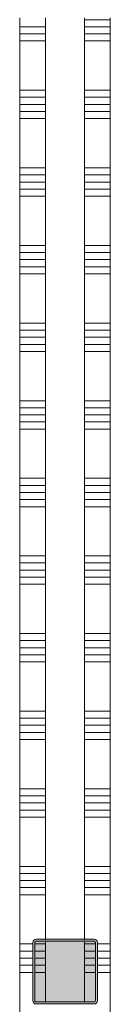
# Model space of a CAD drawing. Header units: millimetres. Extents: x -409 to 257590, y -7786 to 67330.
# Tile 199 of 210: x 167465 to 167815, y 17276 to 21082. Entities that reach past the tile are written whole.
import ezdxf

# ---------------------------------------------------------------- set-up
doc = ezdxf.new("R2010")
doc.units = ezdxf.units.MM
doc.header["$MEASUREMENT"] = 0
for name, color, linetype in [('New_22 NC Binnenwanden', 7, 'Continuous'), ('New_22 NC Binnenwanden Doorsnede-arcering', 7, 'Continuous'), ('New_22 NC Binnenwanden Laagscheidingslijnen', 7, 'Continuous'), ('S-COLS-____-OTLN.RVT S', 7, 'Continuous'), ('S-COLS-____-OTLN.RVT S 2D arcering', 7, 'Continuous')]:
    doc.layers.add(name, color=color, linetype=linetype)

# ---------------------------------------------------------------- blocks, each defined once
blk = doc.blocks.new('*X2470', base_point=(122029.9, 0))
at = {"layer": 'New_22 NC Binnenwanden Doorsnede-arcering', "color": 254, "linetype": 'Continuous', "lineweight": 0, "true_color": 0xe9ebeb}
for p, q in [((167714.9, 21082.3), (167814.9, 21082.3)), ((167714.9, 21054.9), (167814.9, 21054.9)), ((167714.9, 21027.4), (167814.9, 21027.4)), ((167714.9, 21000), (167814.9, 21000)), ((167714.9, 20809.7), (167814.9, 20809.7)), ((167714.9, 20782.3), (167814.9, 20782.3)), ((167714.9, 20754.9), (167814.9, 20754.9)), ((167714.9, 20727.4), (167814.9, 20727.4)), ((167714.9, 20700), (167814.9, 20700)), ((167714.9, 20509.7), (167814.9, 20509.7)), ((167714.9, 20482.3), (167814.9, 20482.3)), ((167714.9, 20454.9), (167814.9, 20454.9)), ((167714.9, 20427.4), (167814.9, 20427.4)), ((167714.9, 20400), (167814.9, 20400)), ((167714.9, 20209.7), (167814.9, 20209.7)), ((167714.9, 20182.3), (167814.9, 20182.3)), ((167714.9, 20154.9), (167814.9, 20154.9)), ((167714.9, 20127.4), (167814.9, 20127.4)), ((167714.9, 20100), (167814.9, 20100)), ((167714.9, 19909.7), (167814.9, 19909.7)), ((167714.9, 19882.3), (167814.9, 19882.3)), ((167714.9, 19854.9), (167814.9, 19854.9)), ((167714.9, 19827.4), (167814.9, 19827.4)), ((167714.9, 19800), (167814.9, 19800)), ((167714.9, 19609.7), (167814.9, 19609.7)), ((167714.9, 19582.3), (167814.9, 19582.3)), ((167714.9, 19554.9), (167814.9, 19554.9)), ((167714.9, 19527.4), (167814.9, 19527.4)), ((167714.9, 19500), (167814.9, 19500)), ((167714.9, 19309.7), (167814.9, 19309.7)), ((167714.9, 19282.3), (167814.9, 19282.3)), ((167714.9, 19254.9), (167814.9, 19254.9)), ((167714.9, 19227.4), (167814.9, 19227.4)), ((167714.9, 19200), (167814.9, 19200)), ((167714.9, 19009.7), (167814.9, 19009.7)), ((167714.9, 18982.3), (167814.9, 18982.3)), ((167714.9, 18954.9), (167814.9, 18954.9)), ((167714.9, 18927.4), (167814.9, 18927.4)), ((167714.9, 18900), (167814.9, 18900)), ((167714.9, 18709.7), (167814.9, 18709.7)), ((167714.9, 18682.3), (167814.9, 18682.3)), ((167714.9, 18654.9), (167814.9, 18654.9)), ((167714.9, 18627.4), (167814.9, 18627.4)), ((167714.9, 18600), (167814.9, 18600)), ((167714.9, 18409.7), (167814.9, 18409.7)), ((167714.9, 18382.3), (167814.9, 18382.3)), ((167714.9, 18354.9), (167814.9, 18354.9)), ((167714.9, 18327.4), (167814.9, 18327.4)), ((167714.9, 18300), (167814.9, 18300)), ((167714.9, 18109.7), (167814.9, 18109.7)), ((167714.9, 18082.3), (167814.9, 18082.3)), ((167714.9, 18054.9), (167814.9, 18054.9)), ((167714.9, 18027.4), (167814.9, 18027.4)), ((167714.9, 18000), (167814.9, 18000)), ((167714.9, 17809.7), (167814.9, 17809.7)), ((167714.9, 17782.3), (167814.9, 17782.3)), ((167714.9, 17754.9), (167814.9, 17754.9)), ((167714.9, 17727.4), (167814.9, 17727.4)), ((167714.9, 17700), (167814.9, 17700)), ((167764.6, 17509.7), (167814.9, 17509.7)), ((167764.9, 17482.3), (167814.9, 17482.3)), ((167764.9, 17454.9), (167814.9, 17454.9)), ((167764.9, 17427.4), (167814.9, 17427.4)), ((167764.9, 17400), (167814.9, 17400)), ((167714.9, 17209.7), (167814.9, 17209.7)), ((167714.9, 17182.3), (167814.9, 17182.3)), ((167714.9, 17154.9), (167814.9, 17154.9)), ((167714.9, 17127.4), (167814.9, 17127.4)), ((167714.9, 17100), (167814.9, 17100)), ((167714.9, 16909.7), (167814.9, 16909.7)), ((167714.9, 16882.3), (167814.9, 16882.3)), ((167714.9, 16854.9), (167814.9, 16854.9)), ((167714.9, 16827.4), (167814.9, 16827.4)), ((167714.9, 16800), (167814.9, 16800)), ((167714.9, 16609.7), (167814.9, 16609.7)), ((167714.9, 16582.3), (167814.9, 16582.3)), ((167714.9, 16554.9), (167814.9, 16554.9)), ((167714.9, 16527.4), (167814.9, 16527.4)), ((167714.9, 16500), (167814.9, 16500)), ((167714.9, 16309.7), (167814.9, 16309.7)), ((167714.9, 16282.3), (167814.9, 16282.3)), ((167714.9, 16254.9), (167814.9, 16254.9)), ((167714.9, 16227.4), (167814.9, 16227.4)), ((167714.9, 16200), (167814.9, 16200)), ((167714.9, 16009.7), (167814.9, 16009.7)), ((167714.9, 15982.3), (167814.9, 15982.3)), ((167714.9, 15954.9), (167814.9, 15954.9)), ((167714.9, 15927.4), (167814.9, 15927.4)), ((167714.9, 15900), (167814.9, 15900)), ((167714.9, 15709.7), (167814.9, 15709.7)), ((167714.9, 15682.3), (167814.9, 15682.3)), ((167714.9, 15654.9), (167814.9, 15654.9)), ((167714.9, 15627.4), (167814.9, 15627.4)), ((167714.9, 15600), (167814.9, 15600)), ((167714.9, 15409.7), (167814.9, 15409.7)), ((167714.9, 15382.3), (167814.9, 15382.3)), ((167714.9, 15354.9), (167814.9, 15354.9)), ((167714.9, 15327.4), (167814.9, 15327.4)), ((167714.9, 15300), (167814.9, 15300))]:
    blk.add_line(p, q, dxfattribs=at)
blk = doc.blocks.new('*X2471', base_point=(122029.9, 0))
at = {"layer": 'New_22 NC Binnenwanden Doorsnede-arcering', "color": 254, "linetype": 'Continuous', "lineweight": 0, "true_color": 0xe9ebeb}
for p, q in [((167714.9, 17509.7), (167756.6, 17509.7)), ((167714.9, 17482.3), (167756.9, 17482.3)), ((167714.9, 17454.9), (167756.9, 17454.9)), ((167714.9, 17427.4), (167756.9, 17427.4)), ((167714.9, 17400), (167756.9, 17400))]:
    blk.add_line(p, q, dxfattribs=at)
blk = doc.blocks.new('*X2474', base_point=(122029.9, 0))
at = {"layer": 'New_22 NC Binnenwanden Doorsnede-arcering', "color": 254, "linetype": 'Continuous', "lineweight": 0, "true_color": 0xe9ebeb}
for p, q in [((167464.9, 21054.9), (167564.9, 21054.9)), ((167464.9, 21027.4), (167564.9, 21027.4)), ((167464.9, 21000), (167564.9, 21000)), ((167464.9, 20809.7), (167564.9, 20809.7)), ((167464.9, 20782.3), (167564.9, 20782.3)), ((167464.9, 20754.9), (167564.9, 20754.9)), ((167464.9, 20727.4), (167564.9, 20727.4)), ((167464.9, 20700), (167564.9, 20700)), ((167464.9, 20509.7), (167564.9, 20509.7)), ((167464.9, 20482.3), (167564.9, 20482.3)), ((167464.9, 20454.9), (167564.9, 20454.9)), ((167464.9, 20427.4), (167564.9, 20427.4)), ((167464.9, 20400), (167564.9, 20400)), ((167464.9, 20209.7), (167564.9, 20209.7)), ((167464.9, 20182.3), (167564.9, 20182.3)), ((167464.9, 20154.9), (167564.9, 20154.9)), ((167464.9, 20127.4), (167564.9, 20127.4)), ((167464.9, 20100), (167564.9, 20100)), ((167464.9, 19909.7), (167564.9, 19909.7)), ((167464.9, 19882.3), (167564.9, 19882.3)), ((167464.9, 19854.9), (167564.9, 19854.9)), ((167464.9, 19827.4), (167564.9, 19827.4)), ((167464.9, 19800), (167564.9, 19800)), ((167464.9, 19609.7), (167564.9, 19609.7)), ((167464.9, 19582.3), (167564.9, 19582.3)), ((167464.9, 19554.9), (167564.9, 19554.9)), ((167464.9, 19527.4), (167564.9, 19527.4)), ((167464.9, 19500), (167564.9, 19500)), ((167464.9, 19309.7), (167564.9, 19309.7)), ((167464.9, 19282.3), (167564.9, 19282.3)), ((167464.9, 19254.9), (167564.9, 19254.9)), ((167464.9, 19227.4), (167564.9, 19227.4)), ((167464.9, 19200), (167564.9, 19200)), ((167464.9, 19009.7), (167564.9, 19009.7)), ((167464.9, 18982.3), (167564.9, 18982.3)), ((167464.9, 18954.9), (167564.9, 18954.9)), ((167464.9, 18927.4), (167564.9, 18927.4)), ((167464.9, 18900), (167564.9, 18900)), ((167464.9, 18709.7), (167564.9, 18709.7)), ((167464.9, 18682.3), (167564.9, 18682.3)), ((167464.9, 18654.9), (167564.9, 18654.9)), ((167464.9, 18627.4), (167564.9, 18627.4)), ((167464.9, 18600), (167564.9, 18600)), ((167464.9, 18409.7), (167564.9, 18409.7)), ((167464.9, 18382.3), (167564.9, 18382.3)), ((167464.9, 18354.9), (167564.9, 18354.9)), ((167464.9, 18327.4), (167564.9, 18327.4)), ((167464.9, 18300), (167564.9, 18300)), ((167464.9, 18109.7), (167564.9, 18109.7)), ((167464.9, 18082.3), (167564.9, 18082.3)), ((167464.9, 18054.9), (167564.9, 18054.9)), ((167464.9, 18027.4), (167564.9, 18027.4)), ((167464.9, 18000), (167564.9, 18000)), ((167464.9, 17809.7), (167564.9, 17809.7)), ((167464.9, 17782.3), (167564.9, 17782.3)), ((167464.9, 17754.9), (167564.9, 17754.9)), ((167464.9, 17727.4), (167564.9, 17727.4)), ((167464.9, 17700), (167564.9, 17700)), ((167464.9, 17509.7), (167515.2, 17509.7)), ((167464.9, 17482.3), (167514.9, 17482.3)), ((167464.9, 17454.9), (167514.9, 17454.9)), ((167464.9, 17427.4), (167514.9, 17427.4)), ((167464.9, 17400), (167514.9, 17400))]:
    blk.add_line(p, q, dxfattribs=at)
blk = doc.blocks.new('*X2475', base_point=(122029.9, 0))
at = {"layer": 'New_22 NC Binnenwanden Doorsnede-arcering', "color": 254, "linetype": 'Continuous', "lineweight": 0, "true_color": 0xe9ebeb}
for p, q in [((167523.2, 17509.7), (167564.9, 17509.7)), ((167522.9, 17482.3), (167564.9, 17482.3)), ((167522.9, 17454.9), (167564.9, 17454.9)), ((167522.9, 17427.4), (167564.9, 17427.4)), ((167522.9, 17400), (167564.9, 17400))]:
    blk.add_line(p, q, dxfattribs=at)
blk = doc.blocks.new('Wall_571_3', base_point=(167639.9, 275))
at = {"layer": 'New_22 NC Binnenwanden', "color": 8, "linetype": 'Continuous', "lineweight": 0, "true_color": 0x778488, "flags": 128}
for points in [[(167464.9, 21090), (167464.9, 275)], [(167814.9, 15246.1), (167814.9, 21090)]]:
    blk.add_lwpolyline(points, dxfattribs=at)
at = {"layer": 'New_22 NC Binnenwanden Laagscheidingslijnen', "color": 8, "linetype": 'Continuous', "lineweight": 0, "true_color": 0x778488}
for p, q in [((167564.9, 21090), (167564.9, 17525)), ((167714.9, 17525), (167714.9, 21090)), ((167564.9, 17517), (167564.9, 17283)), ((167714.9, 17283), (167714.9, 17517))]:
    blk.add_line(p, q, dxfattribs=at)
at = {"layer": 'New_22 NC Binnenwanden', "color": 8, "lineweight": 0, "true_color": 0x778488}
for name in ['*X2474', '*X2470', '*X2475', '*X2471']:
    blk.add_blockref(name, (122029.9, 0), dxfattribs=at)
blk = doc.blocks.new('Column 416[103]_3', base_point=(122030.4, 3))
at = {"layer": 'S-COLS-____-OTLN.RVT S 2D arcering', "linetype": 'Continuous', "lineweight": 0, "true_color": 0x778488}
h = blk.add_hatch(color=8, dxfattribs=at)
h.paths.add_polyline_path([(167515.4, 17291), (167516.4, 17286), (167519.2, 17281.8), (167523.4, 17278.9), (167528.4, 17278), (167752.4, 17278), (167757.4, 17278.9), (167761.6, 17281.8), (167764.4, 17286), (167765.4, 17291), (167765.4, 17515), (167764.4, 17519.9), (167761.6, 17524.1), (167757.4, 17527), (167752.4, 17528), (167528.4, 17528), (167523.4, 17527), (167519.2, 17524.1), (167516.4, 17519.9), (167515.4, 17515)])
h.paths.add_polyline_path([(167752.4, 17286), (167528.4, 17286), (167526.5, 17286.3), (167524.9, 17287.4), (167523.8, 17289), (167523.4, 17291), (167523.4, 17515), (167523.8, 17516.9), (167524.9, 17518.5), (167526.5, 17519.6), (167528.4, 17520), (167752.4, 17520), (167754.3, 17519.6), (167756, 17518.5), (167757, 17516.9), (167757.4, 17515), (167757.4, 17291), (167757, 17289), (167756, 17287.4), (167754.3, 17286.3)], flags=0)
blk.add_hatch(color=8, dxfattribs=at).paths.add_polyline_path([(167752.4, 17520), (167528.4, 17520), (167526.5, 17519.6), (167524.9, 17518.5), (167523.8, 17516.9), (167523.4, 17515), (167523.4, 17291), (167523.8, 17289), (167524.9, 17287.4), (167526.5, 17286.3), (167528.4, 17286), (167752.4, 17286), (167754.3, 17286.3), (167756, 17287.4), (167757, 17289), (167757.4, 17291), (167757.4, 17515), (167757, 17516.9), (167756, 17518.5), (167754.3, 17519.6)])
at = {"layer": 'S-COLS-____-OTLN.RVT S', "color": 1, "linetype": 'Continuous', "lineweight": 0}
for p, q in [((167516.4, 17519.9), (167515.4, 17515)), ((167515.4, 17515), (167515.4, 17291)), ((167519.2, 17524.1), (167516.4, 17519.9)), ((167523.4, 17527), (167519.2, 17524.1)), ((167528.4, 17528), (167523.4, 17527)), ((167523.4, 17515), (167523.8, 17516.9)), ((167523.4, 17291), (167523.4, 17515)), ((167523.8, 17516.9), (167524.9, 17518.5)), ((167524.9, 17518.5), (167526.5, 17519.6)), ((167526.5, 17519.6), (167528.4, 17520)), ((167752.4, 17528), (167528.4, 17528)), ((167528.4, 17520), (167752.4, 17520)), ((167757.4, 17527), (167752.4, 17528)), ((167752.4, 17520), (167754.3, 17519.6)), ((167754.3, 17519.6), (167756, 17518.5)), ((167756, 17518.5), (167757, 17516.9)), ((167757, 17516.9), (167757.4, 17515)), ((167761.6, 17524.1), (167757.4, 17527)), ((167757.4, 17515), (167757.4, 17291)), ((167764.4, 17519.9), (167761.6, 17524.1)), ((167765.4, 17515), (167764.4, 17519.9)), ((167765.4, 17291), (167765.4, 17515)), ((167515.4, 17291), (167516.4, 17286)), ((167516.4, 17286), (167519.2, 17281.8)), ((167519.2, 17281.8), (167523.4, 17278.9)), ((167523.8, 17289), (167523.4, 17291)), ((167523.4, 17278.9), (167528.4, 17278)), ((167524.9, 17287.4), (167523.8, 17289)), ((167526.5, 17286.3), (167524.9, 17287.4)), ((167528.4, 17286), (167526.5, 17286.3)), ((167752.4, 17286), (167528.4, 17286)), ((167754.3, 17286.3), (167752.4, 17286)), ((167752.4, 17278), (167757.4, 17278.9)), ((167756, 17287.4), (167754.3, 17286.3)), ((167757, 17289), (167756, 17287.4)), ((167757.4, 17291), (167757, 17289)), ((167757.4, 17278.9), (167761.6, 17281.8)), ((167761.6, 17281.8), (167764.4, 17286)), ((167764.4, 17286), (167765.4, 17291)), ((167528.4, 17278), (167752.4, 17278))]:
    blk.add_line(p, q, dxfattribs=at)

msp = doc.modelspace()

# ---------------------------------------------------------------- block references
at = {"layer": 'New_22 NC Binnenwanden', "color": 8, "lineweight": 0, "true_color": 0x778488}
msp.add_blockref('Wall_571_3', (167639.9, 275), dxfattribs=at)
at = {"layer": 'S-COLS-____-OTLN.RVT S', "color": 1, "linetype": 'Continuous', "lineweight": 0}
msp.add_blockref('Column 416[103]_3', (122030.4, 3), dxfattribs=at)

doc.saveas('drawing.dxf')
